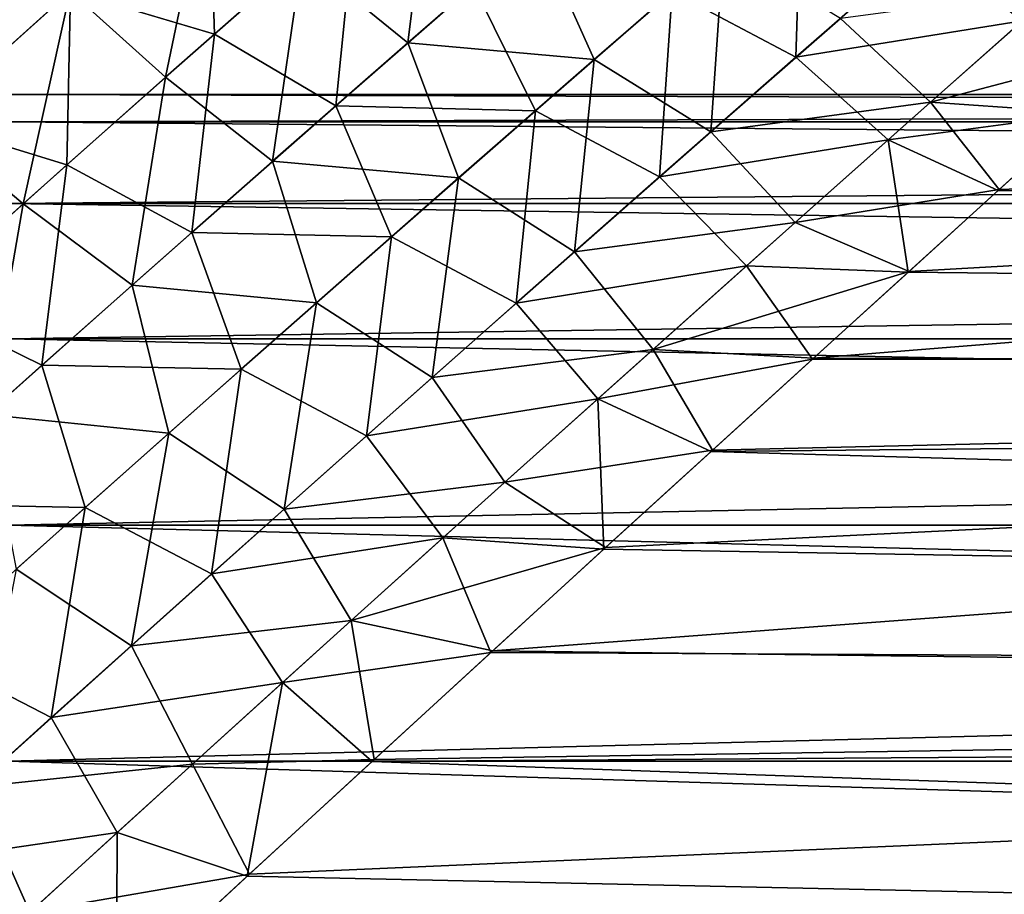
# Model space of a CAD drawing. Header units: millimetres. Extents: x -25 to 64, y -3 to 358.
# Tile 92 of 256: x 12.03 to 14.89, y 119.78 to 122.32. Entities that reach past the tile are written whole.
import ezdxf

# ---------------------------------------------------------------- set-up
doc = ezdxf.new("R2010")
doc.units = ezdxf.units.MM
doc.header["$LTSCALE"] = 52.148148
for name, color, linetype in [('4', 7, 'CONTINUOUS'), ('5', 7, 'CONTINUOUS'), ('94', 7, 'CONTINUOUS'), ('96', 7, 'CONTINUOUS'), ('98', 7, 'CONTINUOUS'), ('99', 7, 'CONTINUOUS')]:
    doc.layers.add(name, color=color, linetype=linetype)

msp = doc.modelspace()

# ---------------------------------------------------------------- linework, layer by layer
at = {"layer": '4', "color": 7, "linetype": 'CONTINUOUS', "true_color": 0xaaaaaa}
for points in [[(12, 122.0208, 1.4108), (12, 122.1), (38.5, 122.0208, 1.4109), (12, 122.0208, 1.4108)], [(38.5, 122.0208, 1.4109), (12, 122.1), (38.5, 122.1), (38.5, 122.0208, 1.4109)], [(12, 121.7841, 2.8036), (12, 122.0208, 1.4108), (38.5, 121.7842, 2.8035), (12, 121.7841, 2.8036)], [(38.5, 121.7842, 2.8035), (12, 122.0208, 1.4108), (38.5, 122.0208, 1.4109), (38.5, 121.7842, 2.8035)], [(38.5, 121.3928, 4.1618), (12, 121.7841, 2.8036), (38.5, 121.7842, 2.8035), (38.5, 121.3928, 4.1618)], [(12, 121.3928, 4.1617), (12, 121.7841, 2.8036), (38.5, 121.3928, 4.1618), (12, 121.3928, 4.1617)], [(12, 120.8523, 5.4667), (12, 121.3928, 4.1617), (38.5, 120.8523, 5.4666), (12, 120.8523, 5.4667)], [(38.5, 120.8523, 5.4666), (12, 121.3928, 4.1617), (38.5, 121.3928, 4.1618), (38.5, 120.8523, 5.4666)], [(12, 120.1685, 6.704), (12, 120.8523, 5.4667), (38.5, 120.1686, 6.7038), (12, 120.1685, 6.704)], [(38.5, 120.1686, 6.7038), (12, 120.8523, 5.4667), (38.5, 120.8523, 5.4666), (38.5, 120.1686, 6.7038)], [(38.5, 119.3512, 7.8559), (12, 120.1685, 6.704), (38.5, 120.1686, 6.7038), (38.5, 119.3512, 7.8559)], [(12, 119.3513, 7.8557), (12, 120.1685, 6.704), (38.5, 119.3512, 7.8559), (12, 119.3513, 7.8557)]]:
    msp.add_3dface(points, dxfattribs=at)
at = {"layer": '5', "color": 7, "linetype": 'CONTINUOUS', "true_color": 0xaaaaaa}
for points in [[(12, 122.1), (12, 122.0208, -1.4108), (38.5, 122.1), (12, 122.1)], [(38.5, 122.1), (12, 122.0208, -1.4108), (38.5, 122.0208, -1.4109), (38.5, 122.1)], [(12, 122.0208, -1.4108), (12, 121.7841, -2.8036), (38.5, 122.0208, -1.4109), (12, 122.0208, -1.4108)], [(38.5, 122.0208, -1.4109), (12, 121.7841, -2.8036), (38.5, 121.7842, -2.8035), (38.5, 122.0208, -1.4109)], [(12, 121.7841, -2.8036), (12, 121.3928, -4.1617), (38.5, 121.7842, -2.8035), (12, 121.7841, -2.8036)], [(38.5, 121.7842, -2.8035), (12, 121.3928, -4.1617), (38.5, 121.3928, -4.1618), (38.5, 121.7842, -2.8035)], [(12, 121.3928, -4.1617), (12, 120.8523, -5.4667), (38.5, 121.3928, -4.1618), (12, 121.3928, -4.1617)], [(38.5, 121.3928, -4.1618), (12, 120.8523, -5.4667), (38.5, 120.8523, -5.4666), (38.5, 121.3928, -4.1618)], [(12, 120.8523, -5.4667), (12, 120.1685, -6.704), (38.5, 120.8523, -5.4666), (12, 120.8523, -5.4667)], [(38.5, 120.8523, -5.4666), (12, 120.1685, -6.704), (38.5, 120.1686, -6.7038), (38.5, 120.8523, -5.4666)], [(12, 120.1685, -6.704), (12, 119.3513, -7.8557), (38.5, 120.1686, -6.7038), (12, 120.1685, -6.704)], [(38.5, 120.1686, -6.7038), (12, 119.3513, -7.8557), (38.5, 119.3512, -7.8559), (38.5, 120.1686, -6.7038)]]:
    msp.add_3dface(points, dxfattribs=at)
at = {"layer": '94', "color": 7, "linetype": 'CONTINUOUS', "true_color": 0xaaaaaa}
for points in [[(10.9986, 177, -10.4189), (12.0611, 177, -9.1681), (11.3095, 121.7425, -10.0806), (10.9986, 177, -10.4189)], [(11.3095, 121.7425, -10.0806), (12.0611, 177, -9.1681), (11.636, 122.1397, -9.7019), (11.3095, 121.7425, -10.0806)], [(11.636, 122.1397, -9.7019), (12.0611, 177, -9.1681), (11.9452, 122.5146, -9.3186), (11.636, 122.1397, -9.7019)]]:
    msp.add_3dface(points, dxfattribs=at)
at = {"layer": '96', "color": 7, "linetype": 'CONTINUOUS', "true_color": 0xaaaaaa}
for points in [[(24.4, 121.3116, 8.5817), (24.4, 122.144, 7.3), (14.3335, 121.3364, 8.5474), (24.4, 121.3116, 8.5817)], [(14.3335, 121.3364, 8.5474), (24.4, 122.144, 7.3), (14.6103, 121.5879, 8.188), (14.3335, 121.3364, 8.5474)], [(14.6103, 121.5879, 8.188), (24.4, 122.144, 7.3), (14.8713, 121.8246, 7.8272), (14.6103, 121.5879, 8.188)], [(14.8713, 121.8246, 7.8272), (24.4, 122.144, 7.3), (15.117, 122.047, 7.4655), (14.8713, 121.8246, 7.8272)], [(15.1147, 122.0448, -7.4691), (38.9, 121.3119, -8.5813), (14.8687, 121.8222, -7.8309), (15.1147, 122.0448, -7.4691)], [(14.8687, 121.8222, -7.8309), (38.9, 121.3119, -8.5813), (14.6073, 121.5852, -8.1919), (14.8687, 121.8222, -7.8309)], [(14.6073, 121.5852, -8.1919), (38.9, 121.3119, -8.5813), (14.33, 121.3333, -8.5517), (14.6073, 121.5852, -8.1919)], [(14.33, 121.3333, -8.5517), (38.9, 121.3119, -8.5813), (14.0364, 121.0661, -8.9099), (14.33, 121.3333, -8.5517)], [(14.0403, 121.0697, 8.9052), (24.4, 121.3116, 8.5817), (14.3335, 121.3364, 8.5474), (14.0403, 121.0697, 8.9052)], [(24.4, 120.3499, 9.7693), (24.4, 121.3116, 8.5817), (13.404, 120.4884, 9.6132), (24.4, 120.3499, 9.7693)], [(13.404, 120.4884, 9.6132), (24.4, 121.3116, 8.5817), (13.7306, 120.7872, 9.2607), (13.404, 120.4884, 9.6132)], [(13.7306, 120.7872, 9.2607), (24.4, 121.3116, 8.5817), (14.0403, 121.0697, 8.9052), (13.7306, 120.7872, 9.2607)], [(38.9, 121.3119, -8.5813), (38.9, 120.3497, -9.7696), (14.0364, 121.0661, -8.9099), (38.9, 121.3119, -8.5813)], [(14.0364, 121.0661, -8.9099), (38.9, 120.3497, -9.7696), (13.7261, 120.783, -9.2657), (14.0364, 121.0661, -8.9099)], [(13.7261, 120.783, -9.2657), (38.9, 120.3497, -9.7696), (13.3988, 120.4837, -9.6186), (13.7261, 120.783, -9.2657)], [(13.3988, 120.4837, -9.6186), (38.9, 120.3497, -9.7696), (13.0544, 120.1678, -9.9679), (13.3988, 120.4837, -9.6186)], [(13.0602, 120.1731, 9.9622), (24.4, 120.3499, 9.7693), (13.404, 120.4884, 9.6132), (13.0602, 120.1731, 9.9622)], [(24.4, 119.2693, 10.8499), (24.4, 120.3499, 9.7693), (12.3202, 119.4908, 10.6463), (24.4, 119.2693, 10.8499)], [(12.3202, 119.4908, 10.6463), (24.4, 120.3499, 9.7693), (12.699, 119.8407, 10.3068), (12.3202, 119.4908, 10.6463)], [(12.699, 119.8407, 10.3068), (24.4, 120.3499, 9.7693), (13.0602, 120.1731, 9.9622), (12.699, 119.8407, 10.3068)], [(38.9, 120.3497, -9.7696), (38.9, 119.2696, -10.8497), (13.0544, 120.1678, -9.9679), (38.9, 120.3497, -9.7696)], [(13.0544, 120.1678, -9.9679), (38.9, 119.2696, -10.8497), (12.6926, 119.8348, -10.3127), (13.0544, 120.1678, -9.9679)], [(12.6926, 119.8348, -10.3127), (38.9, 119.2696, -10.8497), (12.3134, 119.4844, -10.6523), (12.6926, 119.8348, -10.3127)]]:
    msp.add_3dface(points, dxfattribs=at)
at = {"layer": '98', "color": 7, "linetype": 'CONTINUOUS', "true_color": 0xaaaaaa}
for points in [[(12.1802, 122.4002, -9.0459), (12.5827, 122.7597, -8.5056), (12.5978, 122.2752, -8.6476), (12.1802, 122.4002, -9.0459)], [(12.5978, 122.2752, -8.6476), (12.5827, 122.7597, -8.5056), (13.0066, 122.6345, -8.0875), (12.5978, 122.2752, -8.6476)], [(13.9242, 122.3985, -7.4774), (14.2983, 122.7219, -6.8871), (14.2823, 122.2082, -7.4657), (13.9242, 122.3985, -7.4774)], [(14.2823, 122.2082, -7.4657), (14.2983, 122.7219, -6.8871), (14.6552, 122.5337, -6.8808), (14.2823, 122.2082, -7.4657)], [(12.5978, 122.2752, -8.6476), (13.0066, 122.6345, -8.0875), (12.9492, 122.0676, -8.4465), (12.5978, 122.2752, -8.6476)], [(12.9492, 122.0676, -8.4465), (13.0066, 122.6345, -8.0875), (13.3482, 122.4158, -7.9009), (12.9492, 122.0676, -8.4465)], [(15.3015, 122.6347, -6.4536), (14.9382, 122.3134, -7.0702), (14.6552, 122.5337, -6.8808), (15.3015, 122.6347, -6.4536)], [(14.9382, 122.3134, -7.0702), (14.2823, 122.2082, -7.4657), (14.6552, 122.5337, -6.8808), (14.9382, 122.3134, -7.0702)], [(11.7608, 122.0223, -9.5659), (11.9452, 122.5146, -9.3186), (12.1802, 122.4002, -9.0459), (11.7608, 122.0223, -9.5659)], [(11.7608, 122.0223, -9.5659), (12.1802, 122.4002, -9.0459), (12.1701, 121.8963, -9.1859), (11.7608, 122.0223, -9.5659)], [(12.1701, 121.8963, -9.1859), (12.1802, 122.4002, -9.0459), (12.5978, 122.2752, -8.6476), (12.1701, 121.8963, -9.1859)], [(12.9492, 122.0676, -8.4465), (13.3482, 122.4158, -7.9009), (13.5275, 122.0534, -8.0451), (12.9492, 122.0676, -8.4465)], [(13.5275, 122.0534, -8.0451), (13.3482, 122.4158, -7.9009), (13.9242, 122.3985, -7.4774), (13.5275, 122.0534, -8.0451)], [(13.5275, 122.0534, -8.0451), (13.9242, 122.3985, -7.4774), (13.8872, 121.8617, -8.0274), (13.5275, 122.0534, -8.0451)], [(13.8872, 121.8617, -8.0274), (13.9242, 122.3985, -7.4774), (14.2823, 122.2082, -7.4657), (13.8872, 121.8617, -8.0274)], [(14.9382, 122.3134, -7.0702), (14.5499, 121.9691, -7.6615), (14.2823, 122.2082, -7.4657), (14.9382, 122.3134, -7.0702)], [(14.9382, 122.3134, -7.0702), (15.1147, 122.0448, -7.4691), (14.5499, 121.9691, -7.6615), (14.9382, 122.3134, -7.0702)], [(12.1701, 121.8963, -9.1859), (12.5978, 122.2752, -8.6476), (12.5318, 121.7007, -8.9706), (12.1701, 121.8963, -9.1859)], [(12.5318, 121.7007, -8.9706), (12.5978, 122.2752, -8.6476), (12.9492, 122.0676, -8.4465), (12.5318, 121.7007, -8.9706)], [(14.5499, 121.9691, -7.6615), (13.8872, 121.8617, -8.0274), (14.2823, 122.2082, -7.4657), (14.5499, 121.9691, -7.6615)], [(12.5318, 121.7007, -8.9706), (12.9492, 122.0676, -8.4465), (13.1104, 121.6882, -8.5899), (12.5318, 121.7007, -8.9706)], [(13.1104, 121.6882, -8.5899), (12.9492, 122.0676, -8.4465), (13.5275, 122.0534, -8.0451), (13.1104, 121.6882, -8.5899)], [(13.1104, 121.6882, -8.5899), (13.5275, 122.0534, -8.0451), (13.4719, 121.4956, -8.5655), (13.1104, 121.6882, -8.5899)], [(13.4719, 121.4956, -8.5655), (13.5275, 122.0534, -8.0451), (13.8872, 121.8617, -8.0274), (13.4719, 121.4956, -8.5655)], [(11.7255, 121.4988, -9.7022), (11.7608, 122.0223, -9.5659), (12.1701, 121.8963, -9.1859), (11.7255, 121.4988, -9.7022)], [(15.1147, 122.0448, -7.4691), (14.8687, 121.8222, -7.8309), (14.5499, 121.9691, -7.6615), (15.1147, 122.0448, -7.4691)], [(14.5499, 121.9691, -7.6615), (14.1392, 121.6035, -8.2272), (13.8872, 121.8617, -8.0274), (14.5499, 121.9691, -7.6615)], [(14.5499, 121.9691, -7.6615), (14.6073, 121.5852, -8.1919), (14.1392, 121.6035, -8.2272), (14.5499, 121.9691, -7.6615)], [(14.8687, 121.8222, -7.8309), (14.6073, 121.5852, -8.1919), (14.5499, 121.9691, -7.6615), (14.8687, 121.8222, -7.8309)], [(11.7255, 121.4988, -9.7022), (12.1701, 121.8963, -9.1859), (12.0979, 121.3163, -9.4733), (11.7255, 121.4988, -9.7022)], [(12.0979, 121.3163, -9.4733), (12.1701, 121.8963, -9.1859), (12.5318, 121.7007, -8.9706), (12.0979, 121.3163, -9.4733)], [(14.1392, 121.6035, -8.2272), (13.4719, 121.4956, -8.5655), (13.8872, 121.8617, -8.0274), (14.1392, 121.6035, -8.2272)], [(12.0979, 121.3163, -9.4733), (12.5318, 121.7007, -8.9706), (12.6749, 121.3044, -9.1116), (12.0979, 121.3163, -9.4733)], [(12.6749, 121.3044, -9.1116), (12.5318, 121.7007, -8.9706), (13.1104, 121.6882, -8.5899), (12.6749, 121.3044, -9.1116)], [(12.6749, 121.3044, -9.1116), (13.1104, 121.6882, -8.5899), (13.0385, 121.1116, -9.0799), (12.6749, 121.3044, -9.1116)], [(13.0385, 121.1116, -9.0799), (13.1104, 121.6882, -8.5899), (13.4719, 121.4956, -8.5655), (13.0385, 121.1116, -9.0799)], [(14.1392, 121.6035, -8.2272), (13.7083, 121.2184, -8.7672), (13.4719, 121.4956, -8.5655), (14.1392, 121.6035, -8.2272)], [(14.1392, 121.6035, -8.2272), (14.33, 121.3333, -8.5517), (13.7083, 121.2184, -8.7672), (14.1392, 121.6035, -8.2272)], [(14.6073, 121.5852, -8.1919), (14.33, 121.3333, -8.5517), (14.1392, 121.6035, -8.2272), (14.6073, 121.5852, -8.1919)], [(11.6491, 120.9153, -9.9546), (11.7255, 121.4988, -9.7022), (12.0979, 121.3163, -9.4733), (11.6491, 120.9153, -9.9546)], [(13.7083, 121.2184, -8.7672), (13.0385, 121.1116, -9.0799), (13.4719, 121.4956, -8.5655), (13.7083, 121.2184, -8.7672)], [(14.33, 121.3333, -8.5517), (14.0364, 121.0661, -8.9099), (13.7083, 121.2184, -8.7672), (14.33, 121.3333, -8.5517)], [(11.6491, 120.9153, -9.9546), (12.0979, 121.3163, -9.4733), (12.2228, 120.9031, -9.6103), (11.6491, 120.9153, -9.9546)], [(12.2228, 120.9031, -9.6103), (12.0979, 121.3163, -9.4733), (12.6749, 121.3044, -9.1116), (12.2228, 120.9031, -9.6103)], [(12.2228, 120.9031, -9.6103), (12.6749, 121.3044, -9.1116), (12.589, 120.7109, -9.5709), (12.2228, 120.9031, -9.6103)], [(12.589, 120.7109, -9.5709), (12.6749, 121.3044, -9.1116), (13.0385, 121.1116, -9.0799), (12.589, 120.7109, -9.5709)], [(13.7083, 121.2184, -8.7672), (13.2595, 120.8154, -9.2816), (13.0385, 121.1116, -9.0799), (13.7083, 121.2184, -8.7672)], [(13.7083, 121.2184, -8.7672), (13.7261, 120.783, -9.2657), (13.2595, 120.8154, -9.2816), (13.7083, 121.2184, -8.7672)], [(14.0364, 121.0661, -8.9099), (13.7261, 120.783, -9.2657), (13.7083, 121.2184, -8.7672), (14.0364, 121.0661, -8.9099)], [(13.2595, 120.8154, -9.2816), (12.589, 120.7109, -9.5709), (13.0385, 121.1116, -9.0799), (13.2595, 120.8154, -9.2816)], [(11.756, 120.4856, -10.086), (11.6491, 120.9153, -9.9546), (12.2228, 120.9031, -9.6103), (11.756, 120.4856, -10.086)], [(11.756, 120.4856, -10.086), (12.2228, 120.9031, -9.6103), (12.125, 120.2946, -10.0385), (11.756, 120.4856, -10.086)], [(12.125, 120.2946, -10.0385), (12.2228, 120.9031, -9.6103), (12.589, 120.7109, -9.5709), (12.125, 120.2946, -10.0385)], [(13.2595, 120.8154, -9.2816), (12.7947, 120.396, -9.7707), (12.589, 120.7109, -9.5709), (13.2595, 120.8154, -9.2816)], [(13.2595, 120.8154, -9.2816), (13.3988, 120.4837, -9.6186), (12.7947, 120.396, -9.7707), (13.2595, 120.8154, -9.2816)], [(13.7261, 120.783, -9.2657), (13.3988, 120.4837, -9.6186), (13.2595, 120.8154, -9.2816), (13.7261, 120.783, -9.2657)], [(12.7947, 120.396, -9.7707), (12.125, 120.2946, -10.0385), (12.589, 120.7109, -9.5709), (12.7947, 120.396, -9.7707)], [(11.6482, 119.8638, -10.4831), (11.756, 120.4856, -10.086), (12.125, 120.2946, -10.0385), (11.6482, 119.8638, -10.4831)], [(13.3988, 120.4837, -9.6186), (13.0544, 120.1678, -9.9679), (12.7947, 120.396, -9.7707), (13.3988, 120.4837, -9.6186)], [(12.7947, 120.396, -9.7707), (12.3157, 119.9614, -10.2348), (12.125, 120.2946, -10.0385), (12.7947, 120.396, -9.7707)], [(12.7947, 120.396, -9.7707), (12.6926, 119.8348, -10.3127), (12.3157, 119.9614, -10.2348), (12.7947, 120.396, -9.7707)], [(13.0544, 120.1678, -9.9679), (12.6926, 119.8348, -10.3127), (12.7947, 120.396, -9.7707), (13.0544, 120.1678, -9.9679)], [(12.3157, 119.9614, -10.2348), (11.6482, 119.8638, -10.4831), (12.125, 120.2946, -10.0385), (12.3157, 119.9614, -10.2348)], [(12.3157, 119.9614, -10.2348), (11.8242, 119.5127, -10.6743), (11.6482, 119.8638, -10.4831), (12.3157, 119.9614, -10.2348)], [(12.3157, 119.9614, -10.2348), (12.3134, 119.4844, -10.6523), (11.8242, 119.5127, -10.6743), (12.3157, 119.9614, -10.2348)], [(12.6926, 119.8348, -10.3127), (12.3134, 119.4844, -10.6523), (12.3157, 119.9614, -10.2348), (12.6926, 119.8348, -10.3127)]]:
    msp.add_3dface(points, dxfattribs=at)
at = {"layer": '99', "color": 7, "linetype": 'CONTINUOUS', "true_color": 0xaaaaaa}
for points in [[(13.2297, 122.8292, 7.7599), (12.852, 122.4989, 8.3052), (13.1575, 122.2496, 8.1676), (13.2297, 122.8292, 7.7599)], [(13.531, 122.5744, 7.6341), (13.2297, 122.8292, 7.7599), (13.1575, 122.2496, 8.1676), (13.531, 122.5744, 7.6341)], [(12.5819, 122.759, 8.5067), (12.1795, 122.3996, 9.0467), (12.4561, 122.1501, 8.8309), (12.5819, 122.759, 8.5067)], [(12.852, 122.4989, 8.3052), (12.5819, 122.759, 8.5067), (12.4561, 122.1501, 8.8309), (12.852, 122.4989, 8.3052)], [(13.531, 122.5744, 7.6341), (13.1575, 122.2496, 8.1676), (13.6983, 122.2022, 7.8073), (13.531, 122.5744, 7.6341)], [(14.0721, 122.5266, 7.2511), (13.531, 122.5744, 7.6341), (13.6983, 122.2022, 7.8073), (14.0721, 122.5266, 7.2511)], [(12.1795, 122.3996, 9.0467), (11.9465, 122.5162, 9.3169), (11.7604, 122.0219, 9.5664), (12.1795, 122.3996, 9.0467)], [(14.0721, 122.5266, 7.2511), (13.6983, 122.2022, 7.8073), (14.0358, 121.9922, 7.8224), (14.0721, 122.5266, 7.2511)], [(14.4111, 122.3208, 7.2704), (14.0721, 122.5266, 7.2511), (14.0358, 121.9922, 7.8224), (14.4111, 122.3208, 7.2704)], [(12.852, 122.4989, 8.3052), (12.4561, 122.1501, 8.8309), (12.7662, 121.9071, 8.6816), (12.852, 122.4989, 8.3052)], [(13.1575, 122.2496, 8.1676), (12.852, 122.4989, 8.3052), (12.7662, 121.9071, 8.6816), (13.1575, 122.2496, 8.1676)], [(12.1795, 122.3996, 9.0467), (11.7604, 122.0219, 9.5664), (12.0438, 121.7837, 9.3368), (12.1795, 122.3996, 9.0467)], [(12.4561, 122.1501, 8.8309), (12.1795, 122.3996, 9.0467), (12.0438, 121.7837, 9.3368), (12.4561, 122.1501, 8.8309)], [(15.0425, 122.4058, 6.9001), (14.4111, 122.3208, 7.2704), (14.6723, 122.0778, 7.4816), (15.0425, 122.4058, 6.9001)], [(15.3478, 122.2555, 7.1033), (15.0425, 122.4058, 6.9001), (14.6723, 122.0778, 7.4816), (15.3478, 122.2555, 7.1033)], [(14.4111, 122.3208, 7.2704), (14.0358, 121.9922, 7.8224), (14.6723, 122.0778, 7.4816), (14.4111, 122.3208, 7.2704)], [(13.1575, 122.2496, 8.1676), (12.7662, 121.9071, 8.6816), (13.3046, 121.8585, 8.3422), (13.1575, 122.2496, 8.1676)], [(13.6983, 122.2022, 7.8073), (13.1575, 122.2496, 8.1676), (13.3046, 121.8585, 8.3422), (13.6983, 122.2022, 7.8073)], [(15.117, 122.047, 7.4655), (15.3478, 122.2555, 7.1033), (14.6723, 122.0778, 7.4816), (15.117, 122.047, 7.4655)], [(13.6983, 122.2022, 7.8073), (13.3046, 121.8585, 8.3422), (13.6409, 121.6448, 8.3523), (13.6983, 122.2022, 7.8073)], [(14.0358, 121.9922, 7.8224), (13.6983, 122.2022, 7.8073), (13.6409, 121.6448, 8.3523), (14.0358, 121.9922, 7.8224)], [(12.4561, 122.1501, 8.8309), (12.0438, 121.7837, 9.3368), (12.3588, 121.5477, 9.1759), (12.4561, 122.1501, 8.8309)], [(12.7662, 121.9071, 8.6816), (12.4561, 122.1501, 8.8309), (12.3588, 121.5477, 9.1759), (12.7662, 121.9071, 8.6816)], [(14.6723, 122.0778, 7.4816), (14.0358, 121.9922, 7.8224), (14.2802, 121.7291, 8.0391), (14.6723, 122.0778, 7.4816)], [(14.8713, 121.8246, 7.8272), (14.6723, 122.0778, 7.4816), (14.2802, 121.7291, 8.0391), (14.8713, 121.8246, 7.8272)], [(14.8713, 121.8246, 7.8272), (15.117, 122.047, 7.4655), (14.6723, 122.0778, 7.4816), (14.8713, 121.8246, 7.8272)], [(12.0438, 121.7837, 9.3368), (11.7604, 122.0219, 9.5664), (11.6165, 121.4008, 9.8228), (12.0438, 121.7837, 9.3368)], [(14.0358, 121.9922, 7.8224), (13.6409, 121.6448, 8.3523), (14.2802, 121.7291, 8.0391), (14.0358, 121.9922, 7.8224)], [(12.7662, 121.9071, 8.6816), (12.3588, 121.5477, 9.1759), (12.8931, 121.497, 8.8558), (12.7662, 121.9071, 8.6816)], [(13.3046, 121.8585, 8.3422), (12.7662, 121.9071, 8.6816), (12.8931, 121.497, 8.8558), (13.3046, 121.8585, 8.3422)], [(13.3046, 121.8585, 8.3422), (12.8931, 121.497, 8.8558), (13.2283, 121.28, 8.86), (13.3046, 121.8585, 8.3422)], [(13.6409, 121.6448, 8.3523), (13.3046, 121.8585, 8.3422), (13.2283, 121.28, 8.86), (13.6409, 121.6448, 8.3523)], [(14.6103, 121.5879, 8.188), (14.8713, 121.8246, 7.8272), (14.2802, 121.7291, 8.0391), (14.6103, 121.5879, 8.188)], [(12.0438, 121.7837, 9.3368), (11.6165, 121.4008, 9.8228), (11.9367, 121.1727, 9.6504), (12.0438, 121.7837, 9.3368)], [(12.3588, 121.5477, 9.1759), (12.0438, 121.7837, 9.3368), (11.9367, 121.1727, 9.6504), (12.3588, 121.5477, 9.1759)], [(14.2802, 121.7291, 8.0391), (13.6409, 121.6448, 8.3523), (13.8685, 121.3617, 8.5722), (14.2802, 121.7291, 8.0391)], [(14.6103, 121.5879, 8.188), (14.2802, 121.7291, 8.0391), (13.8685, 121.3617, 8.5722), (14.6103, 121.5879, 8.188)], [(13.6409, 121.6448, 8.3523), (13.2283, 121.28, 8.86), (13.8685, 121.3617, 8.5722), (13.6409, 121.6448, 8.3523)], [(14.3335, 121.3364, 8.5474), (14.6103, 121.5879, 8.188), (13.8685, 121.3617, 8.5722), (14.3335, 121.3364, 8.5474)], [(12.3588, 121.5477, 9.1759), (11.9367, 121.1727, 9.6504), (12.4653, 121.1187, 9.3478), (12.3588, 121.5477, 9.1759)], [(12.8931, 121.497, 8.8558), (12.3588, 121.5477, 9.1759), (12.4653, 121.1187, 9.3478), (12.8931, 121.497, 8.8558)], [(12.8931, 121.497, 8.8558), (12.4653, 121.1187, 9.3478), (12.7997, 120.899, 9.3457), (12.8931, 121.497, 8.8558)], [(13.2283, 121.28, 8.86), (12.8931, 121.497, 8.8558), (12.7997, 120.899, 9.3457), (13.2283, 121.28, 8.86)], [(13.8685, 121.3617, 8.5722), (13.2283, 121.28, 8.86), (13.439, 120.9768, 9.0812), (13.8685, 121.3617, 8.5722)], [(14.0403, 121.0697, 8.9052), (13.8685, 121.3617, 8.5722), (13.439, 120.9768, 9.0812), (14.0403, 121.0697, 8.9052)], [(14.0403, 121.0697, 8.9052), (14.3335, 121.3364, 8.5474), (13.8685, 121.3617, 8.5722), (14.0403, 121.0697, 8.9052)], [(13.2283, 121.28, 8.86), (12.7997, 120.899, 9.3457), (13.439, 120.9768, 9.0812), (13.2283, 121.28, 8.86)], [(12.4653, 121.1187, 9.3478), (11.9367, 121.1727, 9.6504), (12.0229, 120.7247, 9.8185), (12.4653, 121.1187, 9.3478)], [(12.4653, 121.1187, 9.3478), (12.0229, 120.7247, 9.8185), (12.3569, 120.503, 9.8094), (12.4653, 121.1187, 9.3478)], [(12.7997, 120.899, 9.3457), (12.4653, 121.1187, 9.3478), (12.3569, 120.503, 9.8094), (12.7997, 120.899, 9.3457)], [(13.7306, 120.7872, 9.2607), (14.0403, 121.0697, 8.9052), (13.439, 120.9768, 9.0812), (13.7306, 120.7872, 9.2607)], [(13.439, 120.9768, 9.0812), (12.7997, 120.899, 9.3457), (12.9937, 120.5758, 9.5663), (13.439, 120.9768, 9.0812)], [(13.7306, 120.7872, 9.2607), (13.439, 120.9768, 9.0812), (12.9937, 120.5758, 9.5663), (13.7306, 120.7872, 9.2607)], [(12.7997, 120.899, 9.3457), (12.3569, 120.503, 9.8094), (12.9937, 120.5758, 9.5663), (12.7997, 120.899, 9.3457)], [(13.404, 120.4884, 9.6132), (13.7306, 120.7872, 9.2607), (12.9937, 120.5758, 9.5663), (13.404, 120.4884, 9.6132)], [(12.3569, 120.503, 9.8094), (12.0229, 120.7247, 9.8185), (11.9013, 120.0928, 10.2514), (12.3569, 120.503, 9.8094)], [(12.9937, 120.5758, 9.5663), (12.3569, 120.503, 9.8094), (12.5344, 120.1601, 10.0276), (12.9937, 120.5758, 9.5663)], [(13.0602, 120.1731, 9.9622), (12.9937, 120.5758, 9.5663), (12.5344, 120.1601, 10.0276), (13.0602, 120.1731, 9.9622)], [(13.0602, 120.1731, 9.9622), (13.404, 120.4884, 9.6132), (12.9937, 120.5758, 9.5663), (13.0602, 120.1731, 9.9622)], [(12.3569, 120.503, 9.8094), (11.9013, 120.0928, 10.2514), (12.5344, 120.1601, 10.0276), (12.3569, 120.503, 9.8094)], [(12.699, 119.8407, 10.3068), (13.0602, 120.1731, 9.9622), (12.5344, 120.1601, 10.0276), (12.699, 119.8407, 10.3068)], [(12.5344, 120.1601, 10.0276), (11.9013, 120.0928, 10.2514), (12.0625, 119.7306, 10.4656), (12.5344, 120.1601, 10.0276)], [(12.699, 119.8407, 10.3068), (12.5344, 120.1601, 10.0276), (12.0625, 119.7306, 10.4656), (12.699, 119.8407, 10.3068)], [(11.9013, 120.0928, 10.2514), (11.4343, 119.6695, 10.6719), (12.0625, 119.7306, 10.4656), (11.9013, 120.0928, 10.2514)], [(12.3202, 119.4908, 10.6463), (12.699, 119.8407, 10.3068), (12.0625, 119.7306, 10.4656), (12.3202, 119.4908, 10.6463)]]:
    msp.add_3dface(points, dxfattribs=at)

doc.saveas('drawing.dxf')
